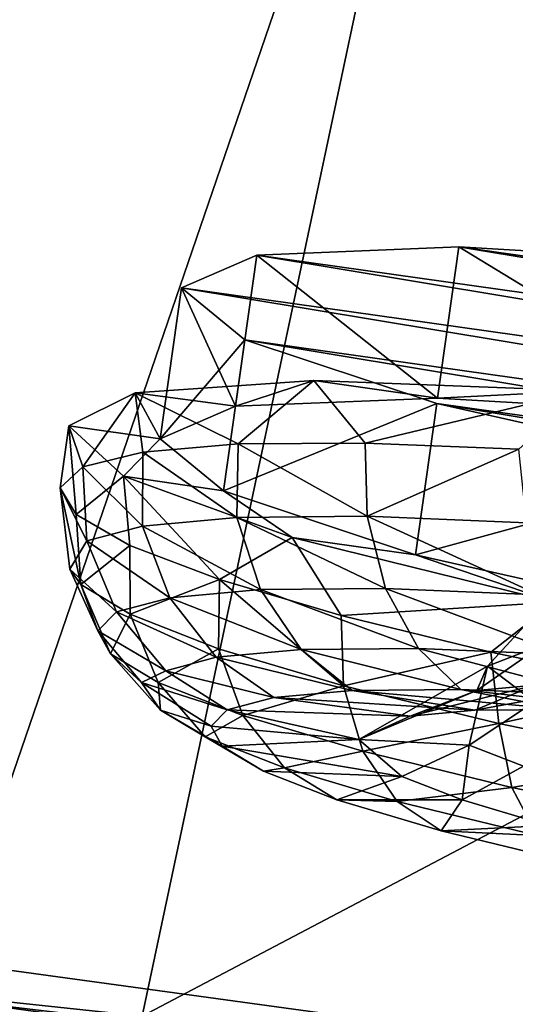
# Model space of a CAD drawing. Header units: metres. Extents: x -1651 to 0, y -1070 to 0.
# Tile 43 of 113: x -1076 to -1060, y -109 to -77. Entities that reach past the tile are written whole.
import ezdxf

# ---------------------------------------------------------------- set-up
doc = ezdxf.new("R2010")
doc.units = ezdxf.units.M

msp = doc.modelspace()

# ---------------------------------------------------------------- linework, layer by layer
at = {"layer": 'None'}
for points in [[(-1134.234009, -45.864342, -3), (-1060.271729, -53.377277, -3), (-1117.12439, -104.191658, -406)], [(-1060.802246, -55.93948), (-1134.583252, -48.452602), (-1078.394653, -107.219131, -377.175201)], [(-1117.12439, -104.191658, -406), (-1060.271729, -53.377277, -3), (-1072.084839, -108.994781, -406)], [(-1060.271729, -53.377277, -3), (-986.700134, -64.05751, -3), (-1072.084839, -108.994781, -406)], [(-1060.802246, -55.93948), (-1078.394653, -107.219131, -377.175201), (-1010.869019, -116.475372, -377.175201)], [(-987.410156, -66.582886), (-1060.802246, -55.93948), (-943.775452, -128.46904, -377.175201)], [(-943.775452, -128.46904, -377.175201), (-1060.802246, -55.93948), (-1010.869019, -116.475372, -377.175201)], [(-1072.084839, -108.994781, -406), (-986.700134, -64.05751, -3), (-1013.476501, -117.099854, -406)], [(-1117.12439, -104.191658, -406), (-1072.084839, -108.994781, -406), (-1330.743774, -257.264709, -406)], [(-1078.394653, -107.219131, -377.175201), (-1078.561401, -108.429367, -382.385681), (-1010.869019, -116.475372, -377.175201)], [(-1078.561401, -108.429367, -382.385681), (-1078.807251, -110.541664, -387.314758), (-1011.058777, -117.677444, -382.385681)], [(-1078.561401, -108.429367, -382.385681), (-1011.058777, -117.677444, -382.385681), (-1010.869019, -116.475372, -377.175201)]]:
    msp.add_3dface(points, dxfattribs=at)
at = {"layer": 'None01'}
for points in [[(-1420.450195, -116.977798, -410), (-953.507996, -712.491272, -410), (-1404.711548, -104.637085, -410)], [(-953.507996, -712.491272, -430), (-1420.450195, -116.977798, -430), (-1404.711548, -104.637085, -430)], [(-1404.711548, -104.637085, -410), (-953.507996, -712.491272, -410), (-937.769287, -700.150574, -410)], [(-937.769287, -700.150574, -410), (-937.769287, -700.150574, -430), (-1404.711548, -104.637085, -410)], [(-937.769287, -700.150574, -430), (-1404.711548, -104.637085, -430), (-1404.711548, -104.637085, -410)], [(-953.507996, -712.491272, -430), (-1404.711548, -104.637085, -430), (-937.769287, -700.150574, -430)]]:
    msp.add_3dface(points, dxfattribs=at)
at = {"layer": 'None012311'}
for points in [[(-1062.471924, -88.888817, -229.586899), (-1061.778564, -83.974754, -230.19606), (-1068.352783, -84.239456, -239.815536)], [(-1061.778564, -83.974754, -230.19606), (-1013.702698, -91.950027, -239.804031), (-1068.352783, -84.239456, -239.815536)], [(-1062.471924, -88.888817, -229.586899), (-1052.767822, -89.461327, -223.158249), (-1061.778564, -83.974754, -230.19606)], [(-1052.767822, -89.461327, -223.158249), (-1052.074341, -84.547256, -223.76741), (-1061.778564, -83.974754, -230.19606)], [(-1052.074341, -84.547256, -223.76741), (-1019.951111, -89.876167, -230.187256), (-1061.778564, -83.974754, -230.19606)], [(-1019.951111, -89.876167, -230.187256), (-1013.702698, -91.950027, -239.804031), (-1061.778564, -83.974754, -230.19606)], [(-1069.046265, -89.153526, -239.20639), (-1068.352783, -84.239456, -239.815536), (-1070.796387, -85.301071, -251.161377)], [(-1068.352783, -84.239456, -239.815536), (-1011.643555, -93.646935, -251.148911), (-1070.796387, -85.301071, -251.161377)], [(-1069.046265, -89.153526, -239.20639), (-1062.471924, -88.888817, -229.586899), (-1068.352783, -84.239456, -239.815536)], [(-1013.702698, -91.950027, -239.804031), (-1011.643555, -93.646935, -251.148911), (-1068.352783, -84.239456, -239.815536)], [(-1071.489868, -90.215141, -250.552216), (-1069.046265, -89.153526, -239.20639), (-1070.796387, -85.301071, -251.161377)], [(-1070.796387, -85.301071, -251.161377), (-1068.737183, -86.997978, -262.506256), (-1071.489868, -90.215141, -250.552216)], [(-1011.643555, -93.646935, -251.148911), (-1014.087158, -94.708549, -262.494751), (-1070.796387, -85.301071, -251.161377)], [(-1070.796387, -85.301071, -251.161377), (-1014.087158, -94.708549, -262.494751), (-1068.737183, -86.997978, -262.506256)], [(-1068.737183, -86.997978, -262.506256), (-1069.430664, -91.912048, -261.897095), (-1071.489868, -90.215141, -250.552216)], [(-1068.737183, -86.997978, -262.506256), (-1062.48877, -89.071838, -272.123016), (-1069.430664, -91.912048, -261.897095)], [(-1014.087158, -94.708549, -262.494751), (-1020.661438, -94.973251, -272.114227), (-1068.737183, -86.997978, -262.506256)], [(-1068.737183, -86.997978, -262.506256), (-1020.661438, -94.973251, -272.114227), (-1062.48877, -89.071838, -272.123016)], [(-1072.308594, -88.716446, -239.394196), (-1066.490601, -88.320946, -229.580612), (-1069.046265, -89.153526, -239.20639)], [(-1072.308594, -88.716446, -239.394196), (-1068.952881, -90.38385, -232.176407), (-1066.490601, -88.320946, -229.580612)], [(-1069.046265, -89.153526, -239.20639), (-1066.490601, -88.320946, -229.580612), (-1062.471924, -88.888817, -229.586899)], [(-1068.952881, -90.38385, -232.176407), (-1064.821533, -90.353912, -227.23175), (-1066.490601, -88.320946, -229.580612)], [(-1066.490601, -88.320946, -229.580612), (-1057.708252, -88.657234, -222.295776), (-1062.471924, -88.888817, -229.586899)], [(-1066.490601, -88.320946, -229.580612), (-1064.821533, -90.353912, -227.23175), (-1057.708252, -88.657234, -222.295776)], [(-1064.821533, -90.353912, -227.23175), (-1059.820679, -90.556534, -223.173431), (-1057.708252, -88.657234, -222.295776)], [(-1062.471924, -88.888817, -229.586899), (-1057.708252, -88.657234, -222.295776), (-1052.767822, -89.461327, -223.158249)], [(-1074.460449, -89.796021, -250.552841), (-1072.308594, -88.716446, -239.394196), (-1071.489868, -90.215141, -250.552216)], [(-1074.011963, -91.127914, -243.937912), (-1072.308594, -88.716446, -239.394196), (-1074.460449, -89.796021, -250.552841)], [(-1074.011963, -91.127914, -243.937912), (-1072.056152, -90.645203, -237.817383), (-1072.308594, -88.716446, -239.394196)], [(-1071.489868, -90.215141, -250.552216), (-1072.308594, -88.716446, -239.394196), (-1069.046265, -89.153526, -239.20639)], [(-1072.056152, -90.645203, -237.817383), (-1068.952881, -90.38385, -232.176407), (-1072.308594, -88.716446, -239.394196)], [(-1062.48877, -89.071838, -272.123016), (-1063.182251, -93.985909, -271.513885), (-1069.430664, -91.912048, -261.897095)], [(-1062.48877, -89.071838, -272.123016), (-1053.002441, -91.206924, -278.547638), (-1063.182251, -93.985909, -271.513885)], [(-1020.661438, -94.973251, -272.114227), (-1030.365601, -94.400749, -278.542877), (-1062.48877, -89.071838, -272.123016)], [(-1062.48877, -89.071838, -272.123016), (-1030.365601, -94.400749, -278.542877), (-1053.002441, -91.206924, -278.547638)], [(-1074.745117, -91.813446, -250.302765), (-1074.011963, -91.127914, -243.937912), (-1074.460449, -89.796021, -250.552841)], [(-1074.745117, -91.813446, -250.302765), (-1074.460449, -89.796021, -250.552841), (-1074.227539, -92.675446, -256.667358)], [(-1072.686646, -91.429466, -261.710663), (-1074.460449, -89.796021, -250.552841), (-1071.489868, -90.215141, -250.552216)], [(-1074.460449, -89.796021, -250.552841), (-1072.686646, -91.429466, -261.710663), (-1074.227539, -92.675446, -256.667358)], [(-1069.430664, -91.912048, -261.897095), (-1072.686646, -91.429466, -261.710663), (-1071.489868, -90.215141, -250.552216)], [(-1068.952881, -90.38385, -232.176407), (-1072.056152, -90.645203, -237.817383), (-1068.99939, -92.772865, -232.47113)], [(-1064.757202, -92.735786, -227.342667), (-1068.952881, -90.38385, -232.176407), (-1068.99939, -92.772865, -232.47113)], [(-1064.821533, -90.353912, -227.23175), (-1068.952881, -90.38385, -232.176407), (-1064.757202, -92.735786, -227.342667)], [(-1059.820679, -90.556534, -223.173431), (-1064.821533, -90.353912, -227.23175), (-1064.757202, -92.735786, -227.342667)], [(-1064.757202, -92.735786, -227.342667), (-1059.571167, -92.951141, -223.176315), (-1059.820679, -90.556534, -223.173431)], [(-1072.056152, -90.645203, -237.817383), (-1074.011963, -91.127914, -243.937912), (-1072.065308, -93.052315, -238.215622)], [(-1068.99939, -92.772865, -232.47113), (-1072.056152, -90.645203, -237.817383), (-1072.065308, -93.052315, -238.215622)], [(-1074.011963, -91.127914, -243.937912), (-1074.745117, -91.813446, -250.302765), (-1073.87854, -93.536392, -244.18486)], [(-1072.065308, -93.052315, -238.215622), (-1074.011963, -91.127914, -243.937912), (-1073.87854, -93.536392, -244.18486)], [(-1053.002441, -91.206924, -278.547638), (-1053.695923, -96.120987, -277.938477), (-1063.182251, -93.985909, -271.513885)], [(-1074.227539, -92.675446, -256.667358), (-1072.686646, -91.429466, -261.710663), (-1072.479126, -93.680786, -262.787079)], [(-1067.201172, -93.419769, -271.521851), (-1072.686646, -91.429466, -261.710663), (-1069.430664, -91.912048, -261.897095)], [(-1072.686646, -91.429466, -261.710663), (-1069.567017, -94.790833, -268.426819), (-1072.479126, -93.680786, -262.787079)], [(-1072.686646, -91.429466, -261.710663), (-1067.201172, -93.419769, -271.521851), (-1069.567017, -94.790833, -268.426819)], [(-1073.87854, -93.536392, -244.18486), (-1074.745117, -91.813446, -250.302765), (-1074.433838, -94.453613, -249.987061)], [(-1074.433838, -94.453613, -249.987061), (-1074.745117, -91.813446, -250.302765), (-1074.076294, -94.95517, -255.85527)], [(-1074.076294, -94.95517, -255.85527), (-1074.745117, -91.813446, -250.302765), (-1074.227539, -92.675446, -256.667358)], [(-1063.182251, -93.985909, -271.513885), (-1067.201172, -93.419769, -271.521851), (-1069.430664, -91.912048, -261.897095)], [(-1074.227539, -92.675446, -256.667358), (-1072.479126, -93.680786, -262.787079), (-1074.076294, -94.95517, -255.85527)], [(-1068.235229, -95.113953, -232.913315), (-1068.99939, -92.772865, -232.47113), (-1072.065308, -93.052315, -238.215622)], [(-1064.757202, -92.735786, -227.342667), (-1068.99939, -92.772865, -232.47113), (-1064.162964, -95.078354, -227.990372)], [(-1068.99939, -92.772865, -232.47113), (-1068.235229, -95.113953, -232.913315), (-1064.162964, -95.078354, -227.990372)], [(-1064.162964, -95.078354, -227.990372), (-1059.184814, -95.28508, -223.990997), (-1064.757202, -92.735786, -227.342667)], [(-1059.184814, -95.28508, -223.990997), (-1059.571167, -92.951141, -223.176315), (-1064.757202, -92.735786, -227.342667)], [(-1072.065308, -93.052315, -238.215622), (-1073.87854, -93.536392, -244.18486), (-1071.178223, -95.382195, -238.427597)], [(-1071.178223, -95.382195, -238.427597), (-1068.235229, -95.113953, -232.913315), (-1072.065308, -93.052315, -238.215622)], [(-1067.201172, -93.419769, -271.521851), (-1065.603149, -95.962936, -273.369751), (-1069.567017, -94.790833, -268.426819)], [(-1058.665649, -95.526855, -278.80307), (-1067.201172, -93.419769, -271.521851), (-1063.182251, -93.985909, -271.513885)], [(-1067.201172, -93.419769, -271.521851), (-1058.665649, -95.526855, -278.80307), (-1065.603149, -95.962936, -273.369751)], [(-1073.87854, -93.536392, -244.18486), (-1074.433838, -94.453613, -249.987061), (-1072.918823, -95.846878, -244.157608)], [(-1074.076294, -94.95517, -255.85527), (-1072.479126, -93.680786, -262.787079), (-1072.465332, -95.922371, -261.823792)], [(-1073.87854, -93.536392, -244.18486), (-1072.918823, -95.846878, -244.157608), (-1071.178223, -95.382195, -238.427597)], [(-1072.465332, -95.922371, -261.823792), (-1072.479126, -93.680786, -262.787079), (-1069.567017, -94.790833, -268.426819)], [(-1053.695923, -96.120987, -277.938477), (-1058.665649, -95.526855, -278.80307), (-1063.182251, -93.985909, -271.513885)], [(-1074.433838, -94.453613, -249.987061), (-1073.526367, -96.455498, -249.759064), (-1072.918823, -95.846878, -244.157608)], [(-1073.526367, -96.455498, -249.759064), (-1074.433838, -94.453613, -249.987061), (-1074.076294, -94.95517, -255.85527)], [(-1060.848999, -97.604721, -249.834137), (-1057.68335, -94.167854, -250.305588), (-1059.057129, -96.915245, -242.232193)], [(-1060.848999, -97.604721, -249.834137), (-1059.314697, -98.763504, -257.435364), (-1057.68335, -94.167854, -250.305588)], [(-1073.526367, -96.455498, -249.759064), (-1074.076294, -94.95517, -255.85527), (-1073.108643, -97.208794, -255.360306)], [(-1073.108643, -97.208794, -255.360306), (-1074.076294, -94.95517, -255.85527), (-1072.465332, -95.922371, -261.823792)], [(-1072.465332, -95.922371, -261.823792), (-1069.567017, -94.790833, -268.426819), (-1069.593994, -97.039497, -267.567017)], [(-1069.593994, -97.039497, -267.567017), (-1069.567017, -94.790833, -268.426819), (-1065.525513, -98.249146, -272.693726)], [(-1065.525513, -98.249146, -272.693726), (-1069.567017, -94.790833, -268.426819), (-1065.603149, -95.962936, -273.369751)], [(-1064.162964, -95.078354, -227.990372), (-1068.235229, -95.113953, -232.913315), (-1063.087036, -97.035019, -229.119217)], [(-1063.087036, -97.035019, -229.119217), (-1058.41272, -97.229126, -225.363922), (-1064.162964, -95.078354, -227.990372)], [(-1058.41272, -97.229126, -225.363922), (-1059.184814, -95.28508, -223.990997), (-1064.162964, -95.078354, -227.990372)], [(-1071.178223, -95.382195, -238.427597), (-1072.918823, -95.846878, -244.157608), (-1069.674194, -97.320313, -238.919434)], [(-1066.910767, -97.068443, -233.741699), (-1068.235229, -95.113953, -232.913315), (-1071.178223, -95.382195, -238.427597)], [(-1069.674194, -97.320313, -238.919434), (-1066.910767, -97.068443, -233.741699), (-1071.178223, -95.382195, -238.427597)], [(-1068.235229, -95.113953, -232.913315), (-1066.910767, -97.068443, -233.741699), (-1063.087036, -97.035019, -229.119217)], [(-1058.665649, -95.526855, -278.80307), (-1060.739868, -97.152046, -277.425995), (-1065.603149, -95.962936, -273.369751)], [(-1060.739868, -97.152046, -277.425995), (-1058.665649, -95.526855, -278.80307), (-1055.16394, -98.312462, -280.439636)], [(-1072.918823, -95.846878, -244.157608), (-1073.526367, -96.455498, -249.759064), (-1071.308594, -97.75663, -244.299728)], [(-1073.108643, -97.208794, -255.360306), (-1072.465332, -95.922371, -261.823792), (-1071.562134, -98.13723, -261.08963)], [(-1072.918823, -95.846878, -244.157608), (-1071.308594, -97.75663, -244.299728), (-1069.674194, -97.320313, -238.919434)], [(-1071.562134, -98.13723, -261.08963), (-1072.465332, -95.922371, -261.823792), (-1069.593994, -97.039497, -267.567017)], [(-1065.603149, -95.962936, -273.369751), (-1060.739868, -97.152046, -277.425995), (-1065.525513, -98.249146, -272.693726)], [(-1073.526367, -96.455498, -249.759064), (-1072.102417, -98.135666, -249.578934), (-1071.308594, -97.75663, -244.299728)], [(-1072.102417, -98.135666, -249.578934), (-1073.526367, -96.455498, -249.759064), (-1073.108643, -97.208794, -255.360306)], [(-1060.848999, -97.604721, -249.834137), (-1059.057129, -96.915245, -242.232193), (-1061.192871, -98.402695, -242.341278)], [(-1061.192871, -98.402695, -242.341278), (-1059.057129, -96.915245, -242.232193), (-1059.30188, -98.230347, -238.798279)], [(-1072.102417, -98.135666, -249.578934), (-1073.108643, -97.208794, -255.360306), (-1071.486816, -99.035431, -254.81871)], [(-1071.486816, -99.035431, -254.81871), (-1073.108643, -97.208794, -255.360306), (-1071.562134, -98.13723, -261.08963)], [(-1071.562134, -98.13723, -261.08963), (-1069.593994, -97.039497, -267.567017), (-1068.805908, -99.209587, -266.602722)], [(-1069.674194, -97.320313, -238.919434), (-1071.308594, -97.75663, -244.299728), (-1067.801025, -98.62851, -239.604767)], [(-1065.245605, -98.395592, -234.816635), (-1066.910767, -97.068443, -233.741699), (-1069.674194, -97.320313, -238.919434)], [(-1067.801025, -98.62851, -239.604767), (-1065.245605, -98.395592, -234.816635), (-1069.674194, -97.320313, -238.919434)], [(-1068.805908, -99.209587, -266.602722), (-1069.593994, -97.039497, -267.567017), (-1065.525513, -98.249146, -272.693726)], [(-1063.087036, -97.035019, -229.119217), (-1066.910767, -97.068443, -233.741699), (-1061.709595, -98.364685, -230.541977)], [(-1066.910767, -97.068443, -233.741699), (-1065.245605, -98.395592, -234.816635), (-1061.709595, -98.364685, -230.541977)], [(-1065.525513, -98.249146, -272.693726), (-1060.739868, -97.152046, -277.425995), (-1060.480713, -99.477249, -276.857941)], [(-1061.709595, -98.364685, -230.541977), (-1057.386963, -98.544182, -227.06926), (-1063.087036, -97.035019, -229.119217)], [(-1057.386963, -98.544182, -227.06926), (-1058.41272, -97.229126, -225.363922), (-1063.087036, -97.035019, -229.119217)], [(-1060.480713, -99.477249, -276.857941), (-1060.739868, -97.152046, -277.425995), (-1055.16394, -98.312462, -280.439636)], [(-1065.029785, -99.996536, -249.472534), (-1060.848999, -97.604721, -249.834137), (-1061.192871, -98.402695, -242.341278)], [(-1060.848999, -97.604721, -249.834137), (-1065.029785, -99.996536, -249.472534), (-1061.439575, -100.172844, -256.901947)], [(-1059.314697, -98.763504, -257.435364), (-1060.848999, -97.604721, -249.834137), (-1061.439575, -100.172844, -256.901947)], [(-1071.308594, -97.75663, -244.299728), (-1072.102417, -98.135666, -249.578934), (-1069.312378, -99.031998, -244.580231)], [(-1071.308594, -97.75663, -244.299728), (-1069.312378, -99.031998, -244.580231), (-1067.801025, -98.62851, -239.604767)], [(-1072.102417, -98.135666, -249.578934), (-1069.839966, -99.560478, -249.444046), (-1069.312378, -99.031998, -244.580231)], [(-1069.839966, -99.560478, -249.444046), (-1072.102417, -98.135666, -249.578934), (-1071.486816, -99.035431, -254.81871)], [(-1071.486816, -99.035431, -254.81871), (-1071.562134, -98.13723, -261.08963), (-1070.034668, -99.907211, -260.198364)], [(-1070.034668, -99.907211, -260.198364), (-1071.562134, -98.13723, -261.08963), (-1068.805908, -99.209587, -266.602722)], [(-1068.805908, -99.209587, -266.602722), (-1065.525513, -98.249146, -272.693726), (-1064.900513, -100.370758, -271.523987)], [(-1064.900513, -100.370758, -271.523987), (-1065.525513, -98.249146, -272.693726), (-1060.480713, -99.477249, -276.857941)], [(-1061.192871, -98.402695, -242.341278), (-1059.30188, -98.230347, -238.798279), (-1063.356079, -99.231514, -241.395782)], [(-1059.30188, -98.230347, -238.798279), (-1061.258301, -99.040314, -237.465363), (-1063.356079, -99.231514, -241.395782)], [(-1058.355713, -99.014946, -233.956436), (-1061.258301, -99.040314, -237.465363), (-1056.685425, -98.207474, -235.635223)], [(-1061.258301, -99.040314, -237.465363), (-1059.30188, -98.230347, -238.798279), (-1056.685425, -98.207474, -235.635223)], [(-1061.258301, -99.040314, -237.465363), (-1065.245605, -98.395592, -234.816635), (-1067.801025, -98.62851, -239.604767)], [(-1061.709595, -98.364685, -230.541977), (-1065.245605, -98.395592, -234.816635), (-1058.355713, -99.014946, -233.956436)], [(-1065.245605, -98.395592, -234.816635), (-1061.258301, -99.040314, -237.465363), (-1058.355713, -99.014946, -233.956436)], [(-1063.356079, -99.231514, -241.395782), (-1065.029785, -99.996536, -249.472534), (-1061.192871, -98.402695, -242.341278)], [(-1058.355713, -99.014946, -233.956436), (-1054.807495, -99.162292, -231.105789), (-1061.709595, -98.364685, -230.541977)], [(-1054.807495, -99.162292, -231.105789), (-1057.386963, -98.544182, -227.06926), (-1061.709595, -98.364685, -230.541977)], [(-1060.480713, -99.477249, -276.857941), (-1055.16394, -98.312462, -280.439636), (-1054.800903, -100.647484, -279.832397)], [(-1067.801025, -98.62851, -239.604767), (-1069.312378, -99.031998, -244.580231), (-1063.356079, -99.231514, -241.395782)], [(-1063.356079, -99.231514, -241.395782), (-1061.258301, -99.040314, -237.465363), (-1067.801025, -98.62851, -239.604767)], [(-1059.668579, -100.861847, -260.444183), (-1059.314697, -98.763504, -257.435364), (-1061.439575, -100.172844, -256.901947)], [(-1069.839966, -99.560478, -249.444046), (-1071.486816, -99.035431, -254.81871), (-1069.477173, -100.214569, -254.307693)], [(-1069.477173, -100.214569, -254.307693), (-1071.486816, -99.035431, -254.81871), (-1070.034668, -99.907211, -260.198364)], [(-1070.034668, -99.907211, -260.198364), (-1068.805908, -99.209587, -266.602722), (-1067.446655, -100.914116, -265.374969)], [(-1069.312378, -99.031998, -244.580231), (-1069.839966, -99.560478, -249.444046), (-1065.029785, -99.996536, -249.472534)], [(-1069.312378, -99.031998, -244.580231), (-1065.029785, -99.996536, -249.472534), (-1063.356079, -99.231514, -241.395782)], [(-1067.446655, -100.914116, -265.374969), (-1068.805908, -99.209587, -266.602722), (-1064.900513, -100.370758, -271.523987)], [(-1065.029785, -99.996536, -249.472534), (-1069.839966, -99.560478, -249.444046), (-1069.477173, -100.214569, -254.307693)], [(-1064.900513, -100.370758, -271.523987), (-1060.480713, -99.477249, -276.857941), (-1060.057861, -101.549652, -275.521301)], [(-1060.057861, -101.549652, -275.521301), (-1060.480713, -99.477249, -276.857941), (-1054.800903, -100.647484, -279.832397)], [(-1069.477173, -100.214569, -254.307693), (-1070.034668, -99.907211, -260.198364), (-1068.134399, -101.020752, -259.282532)], [(-1068.134399, -101.020752, -259.282532), (-1070.034668, -99.907211, -260.198364), (-1067.446655, -100.914116, -265.374969)], [(-1065.029785, -99.996536, -249.472534), (-1069.477173, -100.214569, -254.307693), (-1063.629639, -101.195229, -257.548645)], [(-1063.629639, -101.195229, -257.548645), (-1069.477173, -100.214569, -254.307693), (-1068.134399, -101.020752, -259.282532)], [(-1061.439575, -100.172844, -256.901947), (-1065.029785, -99.996536, -249.472534), (-1063.629639, -101.195229, -257.548645)], [(-1061.665161, -101.959572, -261.47821), (-1061.439575, -100.172844, -256.901947), (-1063.629639, -101.195229, -257.548645)], [(-1059.668579, -100.861847, -260.444183), (-1061.439575, -100.172844, -256.901947), (-1061.665161, -101.959572, -261.47821)], [(-1063.779541, -102.004417, -269.99588), (-1067.446655, -100.914116, -265.374969), (-1064.900513, -100.370758, -271.523987)], [(-1063.779541, -102.004417, -269.99588), (-1064.900513, -100.370758, -271.523987), (-1060.057861, -101.549652, -275.521301)], [(-1060.057861, -101.549652, -275.521301), (-1054.800903, -100.647484, -279.832397), (-1054.605591, -102.672981, -278.376556)], [(-1065.741211, -101.951897, -264.069641), (-1068.134399, -101.020752, -259.282532), (-1067.446655, -100.914116, -265.374969)], [(-1065.741211, -101.951897, -264.069641), (-1063.629639, -101.195229, -257.548645), (-1068.134399, -101.020752, -259.282532)], [(-1065.741211, -101.951897, -264.069641), (-1067.446655, -100.914116, -265.374969), (-1063.779541, -102.004417, -269.99588)], [(-1058.88147, -102.787216, -264.985931), (-1059.668579, -100.861847, -260.444183), (-1061.665161, -101.959572, -261.47821)], [(-1061.665161, -101.959572, -261.47821), (-1063.629639, -101.195229, -257.548645), (-1065.741211, -101.951897, -264.069641)], [(-1063.779541, -102.004417, -269.99588), (-1060.057861, -101.549652, -275.521301), (-1059.232544, -103.111359, -273.749237)], [(-1059.232544, -103.111359, -273.749237), (-1060.057861, -101.549652, -275.521301), (-1054.605591, -102.672981, -278.376556)], [(-1062.349976, -102.960152, -268.342834), (-1061.665161, -101.959572, -261.47821), (-1065.741211, -101.951897, -264.069641)], [(-1062.349976, -102.960152, -268.342834), (-1065.741211, -101.951897, -264.069641), (-1063.779541, -102.004417, -269.99588)], [(-1062.349976, -102.960152, -268.342834), (-1063.779541, -102.004417, -269.99588), (-1059.232544, -103.111359, -273.749237)], [(-1058.88147, -102.787216, -264.985931), (-1061.665161, -101.959572, -261.47821), (-1062.349976, -102.960152, -268.342834)], [(-1058.14502, -103.983803, -271.813751), (-1058.88147, -102.787216, -264.985931), (-1062.349976, -102.960152, -268.342834)], [(-1058.14502, -103.983803, -271.813751), (-1062.349976, -102.960152, -268.342834), (-1059.232544, -103.111359, -273.749237)]]:
    msp.add_3dface(points, dxfattribs=at)

doc.saveas('drawing.dxf')
